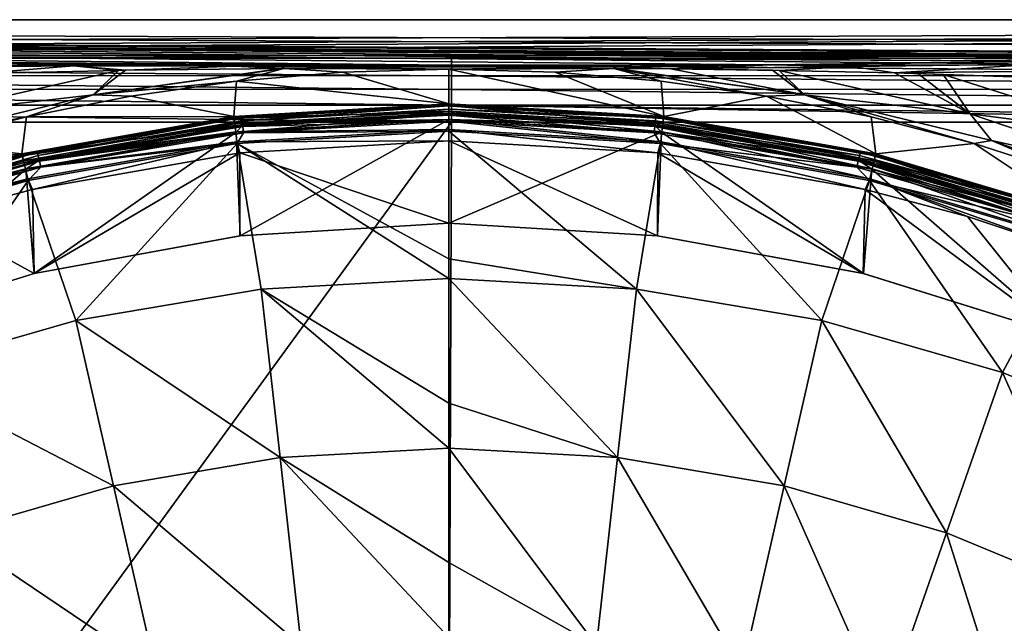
# Model space of a CAD drawing. Header units: metres. Extents: x -109 to 109, y -144 to 54.
# Tile 111 of 150: x -6 to 8, y -8 to 0. Entities that reach past the tile are written whole.
import ezdxf

# ---------------------------------------------------------------- set-up
doc = ezdxf.new("R2010")
doc.units = ezdxf.units.M
doc.layers.add('solid_20062313_XXX', color=7, linetype='CONTINUOUS')

msp = doc.modelspace()

# ---------------------------------------------------------------- linework, layer by layer
at = {"layer": 'solid_20062313_XXX'}
for points in [[(-56.578026, -0.230179, -17.905802), (-60.344353, 0.238698, -0.000099), (60.359093, 0.238698, -0.000095)], [(60.284351, 0.238593, 0.004121), (60.359093, 0.238698, -0.000095), (-60.344353, 0.238698, -0.000099)], [(60.017742, 0.233472, 0.199671), (-60.344353, 0.238698, -0.000099), (-60.225849, 0.238403, 0.011377)], [(60.214478, 0.238256, 0.016979), (60.284351, 0.238593, 0.004121), (-60.344353, 0.238698, -0.000099)], [(60.157547, 0.237772, 0.035467), (60.214478, 0.238256, 0.016979), (-60.344353, 0.238698, -0.000099)], [(60.113129, 0.237204, 0.05714), (60.157547, 0.237772, 0.035467), (-60.344353, 0.238698, -0.000099)], [(60.078033, 0.236581, 0.080945), (60.113129, 0.237204, 0.05714), (-60.344353, 0.238698, -0.000099)], [(60.050293, 0.235909, 0.10662), (60.078033, 0.236581, 0.080945), (-60.344353, 0.238698, -0.000099)], [(60.030334, 0.235226, 0.132702), (60.050293, 0.235909, 0.10662), (-60.344353, 0.238698, -0.000099)], [(60.017792, 0.234465, 0.161756), (60.030334, 0.235226, 0.132702), (-60.344353, 0.238698, -0.000099)], [(60.017742, 0.233472, 0.199671), (60.017792, 0.234465, 0.161756), (-60.344353, 0.238698, -0.000099)], [(9.854555, -0.30572, 20.790569), (-60.225849, 0.238403, 0.011377), (-60.136032, 0.237667, 0.039467)], [(56.580166, -0.232797, 18.005779), (60.017742, 0.233472, 0.199671), (-60.225849, 0.238403, 0.011377)], [(37.849991, -0.243215, 18.403625), (56.580166, -0.232797, 18.005779), (-60.225849, 0.238403, 0.011377)], [(18.732912, -0.253802, 18.807901), (37.849991, -0.243215, 18.403625), (-60.225849, 0.238403, 0.011377)], [(16.633621, -0.258042, 18.969835), (18.732912, -0.253802, 18.807901), (-60.225849, 0.238403, 0.011377)], [(14.231982, -0.269622, 19.412058), (16.633621, -0.258042, 18.969835), (-60.225849, 0.238403, 0.011377)], [(12.887012, -0.278821, 19.763344), (14.231982, -0.269622, 19.412058), (-60.225849, 0.238403, 0.011377)], [(11.430457, -0.290755, 20.21909), (12.887012, -0.278821, 19.763344), (-60.225849, 0.238403, 0.011377)], [(9.854555, -0.30572, 20.790569), (11.430457, -0.290755, 20.21909), (-60.225849, 0.238403, 0.011377)], [(8.152545, -0.323985, 21.488092), (9.854555, -0.30572, 20.790569), (-60.136032, 0.237667, 0.039467)], [(6.318065, -0.345794, 22.320932), (8.152545, -0.323985, 21.488092), (-60.136032, 0.237667, 0.039467)], [(4.348235, -0.371168, 23.289923), (6.318065, -0.345794, 22.320932), (-60.136032, 0.237667, 0.039467)], [(2.242268, -0.399835, 24.38468), (4.348235, -0.371168, 23.289923), (-60.136032, 0.237667, 0.039467)], [(-8.147165, -0.324044, 21.490343), (2.242268, -0.399835, 24.38468), (-60.136032, 0.237667, 0.039467)], [(-37.720459, -0.238995, -18.242456), (-56.578026, -0.230179, -17.905802), (60.359093, 0.238698, -0.000095)], [(-28.291424, -0.24208, -18.360283), (-37.720459, -0.238995, -18.242456), (60.359093, 0.238698, -0.000095)], [(-18.841818, -0.244288, -18.444593), (-28.291424, -0.24208, -18.360283), (60.359093, 0.238698, -0.000095)], [(0.037722, -0.246048, -18.511793), (-18.841818, -0.244288, -18.444593), (60.359093, 0.238698, -0.000095)], [(18.917259, -0.244274, -18.444054), (0.037722, -0.246048, -18.511793), (60.359093, 0.238698, -0.000095)], [(0.037725, -0.281695, -18.74008), (-18.843393, -0.279935, -18.672874), (-18.841818, -0.244288, -18.444593)], [(0.037725, -0.281695, -18.74008), (-18.841818, -0.244288, -18.444593), (0.037722, -0.246048, -18.511793)], [(18.91884, -0.279921, -18.672335), (0.037722, -0.246048, -18.511793), (18.917259, -0.244274, -18.444054)], [(18.91884, -0.279921, -18.672335), (0.037725, -0.281695, -18.74008), (0.037722, -0.246048, -18.511793)], [(0.037731, -0.517728, -19.132906), (-18.846239, -0.515968, -19.065691), (-18.844921, -0.372529, -18.884558)], [(0.037728, -0.374289, -18.951769), (-18.844921, -0.372529, -18.884558), (-18.843393, -0.279935, -18.672874)], [(0.037728, -0.374289, -18.951769), (0.037731, -0.517728, -19.132906), (-18.844921, -0.372529, -18.884558)], [(0.037725, -0.281695, -18.74008), (0.037728, -0.374289, -18.951769), (-18.843393, -0.279935, -18.672874)], [(-8.147165, -0.324044, 21.490343), (-6.311505, -0.345876, 22.324062), (2.242268, -0.399835, 24.38468)], [(-5.069979, -0.382309, 23.113281), (-5.832242, -0.351874, 22.553131), (-7.285826, -0.40571, 22.231354)], [(-5.069979, -0.382309, 23.113281), (-7.285826, -0.40571, 22.231354), (-6.329653, -0.488844, 22.827)], [(-5.069979, -0.382309, 23.113281), (-6.329653, -0.488844, 22.827), (-4.46343, -0.445243, 23.607481)], [(-6.311505, -0.345876, 22.324062), (-5.832242, -0.351874, 22.553131), (2.242268, -0.399835, 24.38468)], [(-5.832242, -0.351874, 22.553131), (-4.342948, -0.371238, 23.292612), (2.242268, -0.399835, 24.38468)], [(-5.069979, -0.382309, 23.113281), (-4.342948, -0.371238, 23.292612), (-5.832242, -0.351874, 22.553131)], [(-5.069979, -0.382309, 23.113281), (-2.891898, -0.390879, 24.042683), (-4.342948, -0.371238, 23.292612)], [(-5.069979, -0.382309, 23.113281), (-4.366618, -0.443544, 23.649036), (-2.891898, -0.390879, 24.042683)], [(-5.069979, -0.382309, 23.113281), (-4.46343, -0.445243, 23.607481), (-4.366618, -0.443544, 23.649036)], [(-2.26167, -0.422157, 24.575006), (-2.891898, -0.390879, 24.042683), (-4.366618, -0.443544, 23.649036)], [(-4.342948, -0.371238, 23.292612), (-2.891898, -0.390879, 24.042683), (2.242268, -0.399835, 24.38468)], [(-2.891898, -0.390879, 24.042683), (-2.239602, -0.399872, 24.386103), (2.242268, -0.399835, 24.38468)], [(-2.26167, -0.422157, 24.575006), (-2.239602, -0.399872, 24.386103), (-2.891898, -0.390879, 24.042683)], [(18.91884, -0.279921, -18.672335), (18.920374, -0.372515, -18.884018), (0.037725, -0.281695, -18.74008)], [(18.920374, -0.372515, -18.884018), (0.037728, -0.374289, -18.951769), (0.037725, -0.281695, -18.74008)], [(18.920374, -0.372515, -18.884018), (18.9217, -0.515954, -19.065151), (0.037728, -0.374289, -18.951769)], [(18.9217, -0.515954, -19.065151), (0.037731, -0.517728, -19.132906), (0.037728, -0.374289, -18.951769)], [(3.001131, -0.426288, 24.245321), (4.348235, -0.371168, 23.289923), (2.242268, -0.399835, 24.38468)], [(5.452816, -0.393103, 22.992281), (4.348235, -0.371168, 23.289923), (3.001131, -0.426288, 24.245321)], [(5.452816, -0.393103, 22.992281), (3.001131, -0.426288, 24.245321), (4.463306, -0.445233, 23.607515)], [(5.452816, -0.393103, 22.992281), (6.318065, -0.345794, 22.320932), (4.348235, -0.371168, 23.289923)], [(5.452816, -0.393103, 22.992281), (4.463306, -0.445233, 23.607515), (6.020446, -0.480231, 22.953293)], [(5.452816, -0.393103, 22.992281), (7.969165, -0.362336, 21.817343), (6.318065, -0.345794, 22.320932)], [(5.452816, -0.393103, 22.992281), (6.020446, -0.480231, 22.953293), (7.969165, -0.362336, 21.817343)], [(8.433297, -0.450939, 21.848019), (7.969165, -0.362336, 21.817343), (6.020446, -0.480231, 22.953293)], [(7.969165, -0.362336, 21.817343), (8.152545, -0.323985, 21.488092), (6.318065, -0.345794, 22.320932)], [(0.037733, -0.702558, -19.271555), (-18.847263, -0.700798, -19.204334), (-18.846239, -0.515968, -19.065691)], [(0.037731, -0.517728, -19.132906), (0.037733, -0.702558, -19.271555), (-18.846239, -0.515968, -19.065691)], [(-7.042504, -1.033183, 23.53582), (-4.46343, -0.445243, 23.607481), (-6.329653, -0.488844, 22.827)], [(-4.804409, -0.777954, 24.516994), (-4.46343, -0.445243, 23.607481), (-7.042504, -1.033183, 23.53582)], [(-4.804409, -0.777954, 24.516994), (-2.869994, -0.591581, 25.514797), (-2.230435, -0.422059, 24.589003)], [(-4.804409, -0.777954, 24.516994), (-2.230435, -0.422059, 24.589003), (-2.26167, -0.422157, 24.575006)], [(-4.804409, -0.777954, 24.516994), (-2.26167, -0.422157, 24.575006), (-4.366618, -0.443544, 23.649036)], [(-4.804409, -0.777954, 24.516994), (-4.366618, -0.443544, 23.649036), (-4.46343, -0.445243, 23.607481)], [(-2.230435, -0.422059, 24.589003), (-2.869994, -0.591581, 25.514797), (-1.437273, -0.47105, 25.554932)], [(-1.437273, -0.47105, 25.554932), (-2.869994, -0.591581, 25.514797), (0, -0.898111, 43.41309)], [(-2.230435, -0.422059, 24.589003), (-2.239602, -0.399872, 24.386103), (-2.26167, -0.422157, 24.575006)], [(-2.239602, -0.399872, 24.386103), (0, -0.431522, 25.594772), (2.242268, -0.399835, 24.38468)], [(-2.230435, -0.422059, 24.589003), (0, -0.431522, 25.594772), (-2.239602, -0.399872, 24.386103)], [(-2.230435, -0.422059, 24.589003), (-1.437273, -0.47105, 25.554932), (0, -0.431522, 25.594772)], [(-1.437273, -0.47105, 25.554932), (0, -0.898111, 43.41309), (0, -0.431522, 25.594772)], [(2.23051, -0.42206, 24.588972), (2.242268, -0.399835, 24.38468), (0, -0.431522, 25.594772)], [(2.23051, -0.42206, 24.588972), (0, -0.431522, 25.594772), (1.437268, -0.47105, 25.554932)], [(0, -0.898111, 43.41309), (2.903586, -1.067226, 43.41309), (0, -0.431522, 25.594772)], [(1.437268, -0.47105, 25.554932), (0, -0.431522, 25.594772), (2.903586, -1.067226, 43.41309)], [(18.9217, -0.515954, -19.065151), (18.922726, -0.700784, -19.203796), (0.037731, -0.517728, -19.132906)], [(18.922726, -0.700784, -19.203796), (0.037733, -0.702558, -19.271555), (0.037731, -0.517728, -19.132906)], [(2.23051, -0.42206, 24.588972), (1.437268, -0.47105, 25.554932), (2.86998, -0.591579, 25.514797)], [(2.86998, -0.591579, 25.514797), (1.437268, -0.47105, 25.554932), (2.903586, -1.067226, 43.41309)], [(2.263833, -0.422165, 24.574041), (2.242268, -0.399835, 24.38468), (2.23051, -0.42206, 24.588972)], [(2.23051, -0.42206, 24.588972), (2.86998, -0.591579, 25.514797), (4.293593, -0.792724, 25.474564)], [(2.23051, -0.42206, 24.588972), (4.293593, -0.792724, 25.474564), (4.804405, -0.777953, 24.516994)], [(2.263833, -0.422165, 24.574041), (2.23051, -0.42206, 24.588972), (4.804405, -0.777953, 24.516994)], [(3.001131, -0.426288, 24.245321), (2.242268, -0.399835, 24.38468), (2.263833, -0.422165, 24.574041)], [(3.001131, -0.426288, 24.245321), (2.263833, -0.422165, 24.574041), (4.804405, -0.777953, 24.516994)], [(3.001131, -0.426288, 24.245321), (4.370485, -0.443604, 23.647356), (4.463306, -0.445233, 23.607515)], [(3.001131, -0.426288, 24.245321), (4.804405, -0.777953, 24.516994), (4.370485, -0.443604, 23.647356)], [(4.804405, -0.777953, 24.516994), (4.463306, -0.445233, 23.607515), (4.370485, -0.443604, 23.647356)], [(6.020446, -0.480231, 22.953293), (4.463306, -0.445233, 23.607515), (7.042521, -1.033188, 23.53582)], [(4.804405, -0.777953, 24.516994), (7.042521, -1.033188, 23.53582), (4.463306, -0.445233, 23.607515)], [(8.433297, -0.450939, 21.848019), (6.020446, -0.480231, 22.953293), (8.163494, -0.550993, 22.108765)], [(6.020446, -0.480231, 22.953293), (6.680361, -0.499289, 22.685459), (8.163494, -0.550993, 22.108765)], [(6.020446, -0.480231, 22.953293), (6.334527, -0.488983, 22.825016), (6.680361, -0.499289, 22.685459)], [(6.020446, -0.480231, 22.953293), (7.042521, -1.033188, 23.53582), (6.334527, -0.488983, 22.825016)], [(7.042521, -1.033188, 23.53582), (6.680361, -0.499289, 22.685459), (6.334527, -0.488983, 22.825016)], [(6.680361, -0.499289, 22.685459), (9.261885, -1.322279, 22.615168), (8.163494, -0.550993, 22.108765)], [(7.042521, -1.033188, 23.53582), (9.261885, -1.322279, 22.615168), (6.680361, -0.499289, 22.685459)], [(-4.804409, -0.777954, 24.516994), (-4.29361, -0.792726, 25.474564), (-2.869994, -0.591581, 25.514797)], [(-2.869994, -0.591581, 25.514797), (-4.29361, -0.792726, 25.474564), (-2.903586, -1.067226, 43.41309)], [(-2.869994, -0.591581, 25.514797), (-2.903586, -1.067226, 43.41309), (0, -0.898111, 43.41309)], [(4.293593, -0.792724, 25.474564), (2.86998, -0.591579, 25.514797), (2.903586, -1.067226, 43.41309)], [(0.037734, -0.916598, -19.358576), (-18.847923, -0.914838, -19.291353), (-18.847263, -0.700798, -19.204334)], [(0.037733, -0.702558, -19.271555), (0.037734, -0.916598, -19.358576), (-18.847263, -0.700798, -19.204334)], [(-7.330514, -1.393452, 24.444845), (-5.703618, -1.073851, 25.434416), (-4.804409, -0.777954, 24.516994)], [(-7.330514, -1.393452, 24.444845), (-4.804409, -0.777954, 24.516994), (-7.042504, -1.033183, 23.53582)], [(-4.804409, -0.777954, 24.516994), (-5.703618, -1.073851, 25.434416), (-4.29361, -0.792726, 25.474564)], [(-4.29361, -0.792726, 25.474564), (-5.703618, -1.073851, 25.434416), (-2.903586, -1.067226, 43.41309)], [(18.922726, -0.700784, -19.203796), (18.923389, -0.914824, -19.290815), (0.037733, -0.702558, -19.271555)], [(18.923389, -0.914824, -19.290815), (0.037734, -0.916598, -19.358576), (0.037733, -0.702558, -19.271555)], [(4.293593, -0.792724, 25.474564), (2.903586, -1.067226, 43.41309), (5.767906, -1.572282, 43.41309)], [(4.804405, -0.777953, 24.516994), (4.293593, -0.792724, 25.474564), (5.703606, -1.073849, 25.434416)], [(5.703606, -1.073849, 25.434416), (4.293593, -0.792724, 25.474564), (5.767906, -1.572282, 43.41309)], [(4.804405, -0.777953, 24.516994), (5.703606, -1.073849, 25.434416), (7.095562, -1.434069, 25.394398)], [(4.804405, -0.777953, 24.516994), (7.095562, -1.434069, 25.394398), (7.330507, -1.39345, 24.444845)], [(4.804405, -0.777953, 24.516994), (7.330507, -1.39345, 24.444845), (7.042521, -1.033188, 23.53582)], [(-18.847923, -0.914838, -19.291353), (0.037734, -1.145739, -19.388235), (-14.150348, -1.144748, -19.350346)], [(0.037734, -0.916598, -19.358576), (0.037734, -1.145739, -19.388235), (-18.847923, -0.914838, -19.291353)], [(0, -0.925599, 43.563995), (0, -0.898111, 43.41309), (-2.903586, -1.067226, 43.41309)], [(-2.900396, -1.094528, 43.563995), (0, -0.925599, 43.563995), (-2.903586, -1.067226, 43.41309)], [(-2.902105, -1.079788, 44.601746), (0, -1.019885, 57.106159), (0, -0.910761, 44.601746)], [(-2.797267, -1.082571, 44.524673), (-2.902105, -1.079788, 44.601746), (0, -0.910761, 44.601746)], [(-2.900396, -1.094528, 43.563995), (0, -0.997912, 43.699963), (0, -0.925599, 43.563995)], [(-2.797267, -1.082571, 44.524673), (0, -0.910761, 44.601746), (0, -0.92548, 44.524673)], [(-2.79242, -1.12559, 44.459141), (-2.797267, -1.082571, 44.524673), (0, -0.92548, 44.524673)], [(-2.79242, -1.12559, 44.459141), (0, -0.92548, 44.524673), (0, -0.968772, 44.459141)], [(2.900396, -1.094528, 43.563995), (2.903586, -1.067226, 43.41309), (0, -0.898111, 43.41309)], [(2.900396, -1.094528, 43.563995), (0, -0.898111, 43.41309), (0, -0.925599, 43.563995)], [(2.889449, -1.188176, 57.106159), (0, -0.910761, 44.601746), (0, -1.019885, 57.106159)], [(2.902105, -1.079788, 44.601746), (0, -0.910761, 44.601746), (2.889449, -1.188176, 57.106159)], [(0, -0.92548, 44.524673), (0, -0.910761, 44.601746), (2.902105, -1.079788, 44.601746)], [(2.797267, -1.082571, 44.524673), (0, -0.92548, 44.524673), (2.902105, -1.079788, 44.601746)], [(0, -0.968772, 44.459141), (0, -0.92548, 44.524673), (2.797267, -1.082571, 44.524673)], [(0, -0.925599, 43.563995), (0, -0.997912, 43.699963), (2.892001, -1.166352, 43.699963)], [(2.900396, -1.094528, 43.563995), (0, -0.925599, 43.563995), (2.892001, -1.166352, 43.699963)], [(18.923389, -0.914824, -19.290815), (18.923649, -1.143966, -19.320473), (0.037734, -0.916598, -19.358576)], [(0.037734, -0.916598, -19.358576), (18.923649, -1.143966, -19.320473), (14.150349, -1.144748, -19.350346)], [(0.037734, -0.916598, -19.358576), (14.150349, -1.144748, -19.350346), (0.037734, -1.145739, -19.388235)], [(-2.902105, -1.079788, 44.601746), (-2.889449, -1.188176, 57.106159), (0, -1.019885, 57.106159)], [(-2.900396, -1.094528, 43.563995), (-2.892001, -1.166352, 43.699963), (0, -0.997912, 43.699963)], [(-2.892001, -1.166352, 43.699963), (0, -1.108173, 43.807476), (0, -0.997912, 43.699963)], [(0, -1.049624, 57.39056), (0, -1.019885, 57.106159), (-2.889449, -1.188176, 57.106159)], [(0, -1.049624, 57.39056), (-2.889449, -1.188176, 57.106159), (-2.783367, -1.205934, 57.39056)], [(0, -1.033959, 44.415329), (0, -1.110753, 44.400002), (-2.874882, -1.277982, 44.400002)], [(-2.785121, -1.190368, 44.415329), (0, -1.033959, 44.415329), (-2.874882, -1.277982, 44.400002)], [(-2.785121, -1.190368, 44.415329), (-2.79242, -1.12559, 44.459141), (0, -0.968772, 44.459141)], [(-2.785121, -1.190368, 44.415329), (0, -0.968772, 44.459141), (0, -1.033959, 44.415329)], [(0, -1.049624, 57.39056), (-2.783367, -1.205934, 57.39056), (0, -1.133009, 57.664677)], [(2.79242, -1.12559, 44.459141), (0, -0.968772, 44.459141), (2.797267, -1.082571, 44.524673)], [(0, -1.033959, 44.415329), (0, -0.968772, 44.459141), (2.79242, -1.12559, 44.459141)], [(0, -0.997912, 43.699963), (0, -1.108173, 43.807476), (2.8792, -1.275868, 43.807476)], [(2.892001, -1.166352, 43.699963), (0, -0.997912, 43.699963), (2.8792, -1.275868, 43.807476)], [(2.783367, -1.205934, 57.39056), (2.889449, -1.188176, 57.106159), (0, -1.019885, 57.106159)], [(2.783367, -1.205934, 57.39056), (0, -1.019885, 57.106159), (0, -1.049624, 57.39056)], [(2.785121, -1.190368, 44.415329), (0, -1.110753, 44.400002), (0, -1.033959, 44.415329)], [(2.785121, -1.190368, 44.415329), (0, -1.033959, 44.415329), (2.79242, -1.12559, 44.459141)], [(2.774031, -1.288795, 57.664677), (0, -1.049624, 57.39056), (0, -1.133009, 57.664677)], [(2.783367, -1.205934, 57.39056), (0, -1.049624, 57.39056), (2.774031, -1.288795, 57.664677)], [(7.042521, -1.033188, 23.53582), (9.552341, -1.88288, 23.463049), (9.261885, -1.322279, 22.615168)], [(7.330507, -1.39345, 24.444845), (9.552341, -1.88288, 23.463049), (7.042521, -1.033188, 23.53582)], [(-14.150348, -1.144748, -19.350346), (0.037734, -1.145739, -19.388235), (-14.15034, -20.625799, -19.350346)], [(0.037734, -1.145739, -19.388235), (-0.037755, -20.625799, -19.388235), (-14.15034, -20.625799, -19.350346)], [(-7.330514, -1.393452, 24.444845), (-7.095571, -1.434071, 25.394398), (-5.703618, -1.073851, 25.434416)], [(-5.703618, -1.073851, 25.434416), (-7.095571, -1.434071, 25.394398), (-5.767906, -1.572282, 43.41309)], [(-5.703618, -1.073851, 25.434416), (-5.767906, -1.572282, 43.41309), (-2.903586, -1.067226, 43.41309)], [(-2.900396, -1.094528, 43.563995), (-2.903586, -1.067226, 43.41309), (-5.767906, -1.572282, 43.41309)], [(-2.900396, -1.094528, 43.563995), (-5.767906, -1.572282, 43.41309), (-5.761569, -1.59903, 43.563995)], [(-2.902105, -1.079788, 44.601746), (-5.764968, -1.584586, 44.601746), (-2.889449, -1.188176, 57.106159)], [(-5.559356, -1.551869, 44.524673), (-5.764968, -1.584586, 44.601746), (-2.902105, -1.079788, 44.601746)], [(-5.764968, -1.584586, 44.601746), (-5.739824, -1.690774, 57.106159), (-2.889449, -1.188176, 57.106159)], [(-2.900396, -1.094528, 43.563995), (-5.761569, -1.59903, 43.563995), (-2.892001, -1.166352, 43.699963)], [(-5.761569, -1.59903, 43.563995), (-5.744892, -1.669394, 43.699963), (-2.892001, -1.166352, 43.699963)], [(-2.892001, -1.166352, 43.699963), (-5.744892, -1.669394, 43.699963), (-2.8792, -1.275868, 43.807476)], [(-5.531732, -1.6729, 57.39056), (-2.889449, -1.188176, 57.106159), (-5.739824, -1.690774, 57.106159)], [(-2.797267, -1.082571, 44.524673), (-5.559356, -1.551869, 44.524673), (-2.902105, -1.079788, 44.601746)], [(-5.549723, -1.594075, 44.459141), (-5.559356, -1.551869, 44.524673), (-2.797267, -1.082571, 44.524673)], [(-2.79242, -1.12559, 44.459141), (-5.549723, -1.594075, 44.459141), (-2.797267, -1.082571, 44.524673)], [(-5.535217, -1.657628, 44.415329), (-5.549723, -1.594075, 44.459141), (-2.79242, -1.12559, 44.459141)], [(-2.785121, -1.190368, 44.415329), (-5.535217, -1.657628, 44.415329), (-2.79242, -1.12559, 44.459141)], [(-2.785121, -1.190368, 44.415329), (-2.874882, -1.277982, 44.400002), (-5.535217, -1.657628, 44.415329)], [(-2.783367, -1.205934, 57.39056), (-2.889449, -1.188176, 57.106159), (-5.531732, -1.6729, 57.39056)], [(-2.892001, -1.166352, 43.699963), (-2.8792, -1.275868, 43.807476), (0, -1.108173, 43.807476)], [(-2.8792, -1.275868, 43.807476), (0, -1.245923, 43.876331), (0, -1.108173, 43.807476)], [(-2.874882, -1.277982, 44.400002), (0, -1.110753, 44.400002), (-2.820677, -2.679636, 44.400002)], [(0, -1.110753, 44.400002), (0, -2.509001, 44.400002), (-2.820677, -2.679636, 44.400002)], [(-2.783367, -1.205934, 57.39056), (-2.774031, -1.288795, 57.664677), (0, -1.133009, 57.664677)], [(0, -1.133009, 57.664677), (-2.774031, -1.288795, 57.664677), (0, -1.266837, 57.917698)], [(14.150349, -1.144748, -19.350346), (14.15034, -20.625799, -19.350346), (-0.037755, -20.625799, -19.388235)], [(0.037734, -1.145739, -19.388235), (14.150349, -1.144748, -19.350346), (-0.037755, -20.625799, -19.388235)], [(0, -1.108173, 43.807476), (0, -1.245923, 43.876331), (2.863209, -1.412686, 43.876331)], [(2.8792, -1.275868, 43.807476), (0, -1.108173, 43.807476), (2.863209, -1.412686, 43.876331)], [(2.874885, -1.277982, 44.400002), (0, -2.509001, 44.400002), (0, -1.110753, 44.400002)], [(2.785121, -1.190368, 44.415329), (2.874885, -1.277982, 44.400002), (0, -1.110753, 44.400002)], [(0, -1.133009, 57.664677), (0, -1.266837, 57.917698), (2.860779, -1.433458, 57.917698)], [(2.774031, -1.288795, 57.664677), (0, -1.133009, 57.664677), (2.860779, -1.433458, 57.917698)], [(5.531732, -1.6729, 57.39056), (2.889449, -1.188176, 57.106159), (2.783367, -1.205934, 57.39056)], [(2.785121, -1.190368, 44.415329), (2.79242, -1.12559, 44.459141), (5.549723, -1.594075, 44.459141)], [(5.535217, -1.657628, 44.415329), (2.874885, -1.277982, 44.400002), (2.785121, -1.190368, 44.415329)], [(5.535217, -1.657628, 44.415329), (2.785121, -1.190368, 44.415329), (5.549723, -1.594075, 44.459141)], [(2.79242, -1.12559, 44.459141), (2.797267, -1.082571, 44.524673), (5.559356, -1.551869, 44.524673)], [(5.549723, -1.594075, 44.459141), (2.79242, -1.12559, 44.459141), (5.559356, -1.551869, 44.524673)], [(5.559356, -1.551869, 44.524673), (2.797267, -1.082571, 44.524673), (2.902105, -1.079788, 44.601746)], [(2.892001, -1.166352, 43.699963), (2.8792, -1.275868, 43.807476), (5.719464, -1.776683, 43.807476)], [(2.902105, -1.079788, 44.601746), (2.889449, -1.188176, 57.106159), (5.739824, -1.690774, 57.106159)], [(5.531732, -1.6729, 57.39056), (5.739824, -1.690774, 57.106159), (2.889449, -1.188176, 57.106159)], [(2.900396, -1.094528, 43.563995), (2.892001, -1.166352, 43.699963), (5.744892, -1.669394, 43.699963)], [(5.744892, -1.669394, 43.699963), (2.892001, -1.166352, 43.699963), (5.719464, -1.776683, 43.807476)], [(5.761569, -1.59903, 43.563995), (2.903586, -1.067226, 43.41309), (2.900396, -1.094528, 43.563995)], [(5.761569, -1.59903, 43.563995), (2.900396, -1.094528, 43.563995), (5.744892, -1.669394, 43.699963)], [(5.764968, -1.584586, 44.601746), (2.902105, -1.079788, 44.601746), (5.739824, -1.690774, 57.106159)], [(5.559356, -1.551869, 44.524673), (2.902105, -1.079788, 44.601746), (5.764968, -1.584586, 44.601746)], [(5.761569, -1.59903, 43.563995), (5.767906, -1.572282, 43.41309), (2.903586, -1.067226, 43.41309)], [(7.095562, -1.434069, 25.394398), (5.703606, -1.073849, 25.434416), (5.767906, -1.572282, 43.41309)], [(-5.744892, -1.669394, 43.699963), (-5.719464, -1.776683, 43.807476), (-2.8792, -1.275868, 43.807476)], [(-2.8792, -1.275868, 43.807476), (-5.719464, -1.776683, 43.807476), (-2.863209, -1.412686, 43.876331)], [(-5.715125, -1.778314, 44.400002), (-2.874882, -1.277982, 44.400002), (-5.599958, -3.188969, 44.400002)], [(-5.535217, -1.657628, 44.415329), (-2.874882, -1.277982, 44.400002), (-5.715125, -1.778314, 44.400002)], [(-2.874882, -1.277982, 44.400002), (-2.820677, -2.679636, 44.400002), (-5.599958, -3.188969, 44.400002)], [(-2.783367, -1.205934, 57.39056), (-5.531732, -1.6729, 57.39056), (-2.774031, -1.288795, 57.664677)], [(-5.531732, -1.6729, 57.39056), (-5.513176, -1.754195, 57.664677), (-2.774031, -1.288795, 57.664677)], [(-2.774031, -1.288795, 57.664677), (-5.513176, -1.754195, 57.664677), (-2.860779, -1.433458, 57.917698)], [(-2.8792, -1.275868, 43.807476), (-2.863209, -1.412686, 43.876331), (0, -1.245923, 43.876331)], [(-2.863209, -1.412686, 43.876331), (0, -1.39794, 43.900002), (0, -1.245923, 43.876331)], [(0, -2.990621, 60.27412), (0, -1.266837, 57.917698), (-2.860779, -1.433458, 57.917698)], [(-2.774031, -1.288795, 57.664677), (-2.860779, -1.433458, 57.917698), (0, -1.266837, 57.917698)], [(0, -1.245923, 43.876331), (0, -1.39794, 43.900002), (2.822225, -1.560963, 43.900002)], [(2.863209, -1.412686, 43.876331), (0, -1.245923, 43.876331), (2.822225, -1.560963, 43.900002)], [(2.536289, -3.398811, 60.597317), (0, -1.266837, 57.917698), (0, -2.990621, 60.27412)], [(2.536289, -3.398811, 60.597317), (2.860779, -1.433458, 57.917698), (0, -1.266837, 57.917698)], [(2.874885, -1.277982, 44.400002), (2.820677, -2.679636, 44.400002), (0, -2.509001, 44.400002)], [(2.783367, -1.205934, 57.39056), (2.774031, -1.288795, 57.664677), (5.513176, -1.754195, 57.664677)], [(5.513176, -1.754195, 57.664677), (2.774031, -1.288795, 57.664677), (2.860779, -1.433458, 57.917698)], [(5.531732, -1.6729, 57.39056), (2.783367, -1.205934, 57.39056), (5.513176, -1.754195, 57.664677)], [(2.874885, -1.277982, 44.400002), (5.599958, -3.188969, 44.400002), (2.820677, -2.679636, 44.400002)], [(2.8792, -1.275868, 43.807476), (2.863209, -1.412686, 43.876331), (5.687697, -1.91072, 43.876331)], [(2.874885, -1.277982, 44.400002), (5.715131, -1.778315, 44.400002), (5.599958, -3.188969, 44.400002)], [(5.535217, -1.657628, 44.415329), (5.715131, -1.778315, 44.400002), (2.874885, -1.277982, 44.400002)], [(5.719464, -1.776683, 43.807476), (2.8792, -1.275868, 43.807476), (5.687697, -1.91072, 43.876331)], [(-7.095571, -1.434071, 25.394398), (-8.465067, -1.872249, 25.35433), (-5.767906, -1.572282, 43.41309)], [(-5.719464, -1.776683, 43.807476), (-5.687697, -1.91072, 43.876331), (-2.863209, -1.412686, 43.876331)], [(-2.863209, -1.412686, 43.876331), (-5.687697, -1.91072, 43.876331), (-5.62629, -2.052442, 43.900002)], [(-5.040683, -3.824325, 60.597317), (-2.860779, -1.433458, 57.917698), (-5.682872, -1.931069, 57.917698)], [(-5.513176, -1.754195, 57.664677), (-5.682872, -1.931069, 57.917698), (-2.860779, -1.433458, 57.917698)], [(-2.863209, -1.412686, 43.876331), (-5.62629, -2.052442, 43.900002), (-2.822225, -1.560963, 43.900002)], [(-5.040683, -3.824325, 60.597317), (-2.536289, -3.398811, 60.597317), (-2.860779, -1.433458, 57.917698)], [(-2.863209, -1.412686, 43.876331), (-2.822225, -1.560963, 43.900002), (0, -1.39794, 43.900002)], [(0, -3.256376, 60.597317), (0, -2.990621, 60.27412), (-2.860779, -1.433458, 57.917698)], [(-2.536289, -3.398811, 60.597317), (0, -3.256376, 60.597317), (-2.860779, -1.433458, 57.917698)], [(0, -2.509001, 43.900002), (0, -1.39794, 43.900002), (-2.822225, -1.560963, 43.900002)], [(2.821102, -2.679712, 43.900002), (2.822225, -1.560963, 43.900002), (0, -1.39794, 43.900002)], [(0, -2.509001, 43.900002), (2.821102, -2.679712, 43.900002), (0, -1.39794, 43.900002)], [(2.536289, -3.398811, 60.597317), (5.040683, -3.824325, 60.597317), (2.860779, -1.433458, 57.917698)], [(2.863209, -1.412686, 43.876331), (2.822225, -1.560963, 43.900002), (5.62629, -2.052442, 43.900002)], [(5.040683, -3.824325, 60.597317), (5.682872, -1.931069, 57.917698), (2.860779, -1.433458, 57.917698)], [(5.513176, -1.754195, 57.664677), (2.860779, -1.433458, 57.917698), (5.682872, -1.931069, 57.917698)], [(5.687697, -1.91072, 43.876331), (2.863209, -1.412686, 43.876331), (5.62629, -2.052442, 43.900002)], [(7.095562, -1.434069, 25.394398), (5.767906, -1.572282, 43.41309), (8.554226, -2.406451, 43.41309)], [(7.330507, -1.39345, 24.444845), (7.095562, -1.434069, 25.394398), (8.465064, -1.872248, 25.35433)], [(8.465064, -1.872248, 25.35433), (7.095562, -1.434069, 25.394398), (8.554226, -2.406451, 43.41309)], [(7.330507, -1.39345, 24.444845), (8.465064, -1.872248, 25.35433), (9.781467, -2.262265, 24.372707)], [(7.330507, -1.39345, 24.444845), (9.781467, -2.262265, 24.372707), (9.552341, -1.88288, 23.463049)], [(-8.465067, -1.872249, 25.35433), (-8.554226, -2.406451, 43.41309), (-5.767906, -1.572282, 43.41309)], [(-5.761569, -1.59903, 43.563995), (-5.767906, -1.572282, 43.41309), (-8.554226, -2.406451, 43.41309)], [(-5.764968, -1.584586, 44.601746), (-8.549879, -2.418331, 44.601746), (-5.739824, -1.690774, 57.106159)], [(-8.251534, -2.327472, 44.524673), (-8.549879, -2.418331, 44.601746), (-5.764968, -1.584586, 44.601746)], [(-5.559356, -1.551869, 44.524673), (-8.251534, -2.327472, 44.524673), (-5.764968, -1.584586, 44.601746)], [(-8.237235, -2.368334, 44.459141), (-8.251534, -2.327472, 44.524673), (-5.559356, -1.551869, 44.524673)], [(-5.549723, -1.594075, 44.459141), (-8.237235, -2.368334, 44.459141), (-5.559356, -1.551869, 44.524673)], [(-8.215705, -2.429864, 44.415329), (-8.237235, -2.368334, 44.459141), (-5.549723, -1.594075, 44.459141)], [(-5.535217, -1.657628, 44.415329), (-8.215705, -2.429864, 44.415329), (-5.549723, -1.594075, 44.459141)], [(-5.599416, -3.188843, 43.900002), (-2.822225, -1.560963, 43.900002), (-5.62629, -2.052442, 43.900002)], [(-5.599416, -3.188843, 43.900002), (-2.821102, -2.679712, 43.900002), (-2.822225, -1.560963, 43.900002)], [(-2.821102, -2.679712, 43.900002), (0, -2.509001, 43.900002), (-2.822225, -1.560963, 43.900002)], [(2.821102, -2.679712, 43.900002), (5.599416, -3.188843, 43.900002), (2.822225, -1.560963, 43.900002)], [(5.599416, -3.188843, 43.900002), (5.62629, -2.052442, 43.900002), (2.822225, -1.560963, 43.900002)], [(5.535217, -1.657628, 44.415329), (5.549723, -1.594075, 44.459141), (8.237235, -2.368334, 44.459141)], [(5.549723, -1.594075, 44.459141), (5.559356, -1.551869, 44.524673), (8.251534, -2.327472, 44.524673)], [(8.237235, -2.368334, 44.459141), (5.549723, -1.594075, 44.459141), (8.251534, -2.327472, 44.524673)], [(8.251534, -2.327472, 44.524673), (5.559356, -1.551869, 44.524673), (5.764968, -1.584586, 44.601746)], [(5.764968, -1.584586, 44.601746), (5.739824, -1.690774, 57.106159), (8.512573, -2.52088, 57.106159)], [(8.544827, -2.432283, 43.563995), (5.767906, -1.572282, 43.41309), (5.761569, -1.59903, 43.563995)], [(8.549879, -2.418331, 44.601746), (5.764968, -1.584586, 44.601746), (8.512573, -2.52088, 57.106159)], [(8.251534, -2.327472, 44.524673), (5.764968, -1.584586, 44.601746), (8.549879, -2.418331, 44.601746)], [(8.544827, -2.432283, 43.563995), (8.554226, -2.406451, 43.41309), (5.767906, -1.572282, 43.41309)], [(-5.761569, -1.59903, 43.563995), (-8.554226, -2.406451, 43.41309), (-8.544827, -2.432283, 43.563995)], [(-8.549879, -2.418331, 44.601746), (-8.512573, -2.52088, 57.106159), (-5.739824, -1.690774, 57.106159)], [(-5.761569, -1.59903, 43.563995), (-8.544827, -2.432283, 43.563995), (-5.744892, -1.669394, 43.699963)], [(-8.544827, -2.432283, 43.563995), (-8.520094, -2.500235, 43.699963), (-5.744892, -1.669394, 43.699963)], [(-5.744892, -1.669394, 43.699963), (-8.520094, -2.500235, 43.699963), (-5.719464, -1.776683, 43.807476)], [(-8.210531, -2.444649, 57.39056), (-5.739824, -1.690774, 57.106159), (-8.512573, -2.52088, 57.106159)], [(-5.535217, -1.657628, 44.415329), (-5.715125, -1.778314, 44.400002), (-8.215705, -2.429864, 44.415329)], [(-5.531732, -1.6729, 57.39056), (-5.739824, -1.690774, 57.106159), (-8.210531, -2.444649, 57.39056)], [(-5.531732, -1.6729, 57.39056), (-8.210531, -2.444649, 57.39056), (-5.513176, -1.754195, 57.664677)], [(5.531732, -1.6729, 57.39056), (5.513176, -1.754195, 57.664677), (8.182991, -2.523355, 57.664677)], [(8.210531, -2.444649, 57.39056), (5.739824, -1.690774, 57.106159), (5.531732, -1.6729, 57.39056)], [(8.210531, -2.444649, 57.39056), (5.531732, -1.6729, 57.39056), (8.182991, -2.523355, 57.664677)], [(8.215705, -2.429864, 44.415329), (5.715131, -1.778315, 44.400002), (5.535217, -1.657628, 44.415329)], [(8.215705, -2.429864, 44.415329), (5.535217, -1.657628, 44.415329), (8.237235, -2.368334, 44.459141)], [(5.744892, -1.669394, 43.699963), (5.719464, -1.776683, 43.807476), (8.482382, -2.603846, 43.807476)], [(8.210531, -2.444649, 57.39056), (8.512573, -2.52088, 57.106159), (5.739824, -1.690774, 57.106159)], [(5.761569, -1.59903, 43.563995), (5.744892, -1.669394, 43.699963), (8.520094, -2.500235, 43.699963)], [(8.520094, -2.500235, 43.699963), (5.744892, -1.669394, 43.699963), (8.482382, -2.603846, 43.807476)], [(8.544827, -2.432283, 43.563995), (5.761569, -1.59903, 43.563995), (8.520094, -2.500235, 43.699963)], [(-8.520094, -2.500235, 43.699963), (-8.482382, -2.603846, 43.807476), (-5.719464, -1.776683, 43.807476)], [(-5.719464, -1.776683, 43.807476), (-8.482382, -2.603846, 43.807476), (-5.687697, -1.91072, 43.876331)], [(-8.478268, -2.605094, 44.400002), (-5.715125, -1.778314, 44.400002), (-8.297633, -4.029581, 44.400002)], [(-8.215705, -2.429864, 44.415329), (-5.715125, -1.778314, 44.400002), (-8.478268, -2.605094, 44.400002)], [(-5.715125, -1.778314, 44.400002), (-5.599958, -3.188969, 44.400002), (-8.297633, -4.029581, 44.400002)], [(-8.210531, -2.444649, 57.39056), (-8.182991, -2.523355, 57.664677), (-5.513176, -1.754195, 57.664677)], [(-5.513176, -1.754195, 57.664677), (-8.182991, -2.523355, 57.664677), (-5.682872, -1.931069, 57.917698)], [(8.182991, -2.523355, 57.664677), (5.513176, -1.754195, 57.664677), (5.682872, -1.931069, 57.917698)], [(5.715131, -1.778315, 44.400002), (8.297633, -4.029581, 44.400002), (5.599958, -3.188969, 44.400002)], [(5.719464, -1.776683, 43.807476), (5.687697, -1.91072, 43.876331), (8.435269, -2.733289, 43.876331)], [(5.715131, -1.778315, 44.400002), (8.478273, -2.605096, 44.400002), (8.297633, -4.029581, 44.400002)], [(8.215705, -2.429864, 44.415329), (8.478273, -2.605096, 44.400002), (5.715131, -1.778315, 44.400002)], [(8.482382, -2.603846, 43.807476), (5.719464, -1.776683, 43.807476), (8.435269, -2.733289, 43.876331)], [(-8.482382, -2.603846, 43.807476), (-8.435269, -2.733289, 43.876331), (-5.687697, -1.91072, 43.876331)], [(-5.687697, -1.91072, 43.876331), (-8.435269, -2.733289, 43.876331), (-7.005945, -2.42053, 43.900002)], [(-7.481688, -4.527566, 60.597317), (-5.682872, -1.931069, 57.917698), (-8.42811, -2.752939, 57.917698)], [(-8.182991, -2.523355, 57.664677), (-8.42811, -2.752939, 57.917698), (-5.682872, -1.931069, 57.917698)], [(-7.481688, -4.527566, 60.597317), (-5.040683, -3.824325, 60.597317), (-5.682872, -1.931069, 57.917698)], [(-5.687697, -1.91072, 43.876331), (-7.005945, -2.42053, 43.900002), (-5.62629, -2.052442, 43.900002)], [(5.040683, -3.824325, 60.597317), (7.481688, -4.527566, 60.597317), (5.682872, -1.931069, 57.917698)], [(5.687697, -1.91072, 43.876331), (5.62629, -2.052442, 43.900002), (7.005945, -2.42053, 43.900002)], [(7.481688, -4.527566, 60.597317), (8.42811, -2.752939, 57.917698), (5.682872, -1.931069, 57.917698)], [(8.182991, -2.523355, 57.664677), (5.682872, -1.931069, 57.917698), (8.42811, -2.752939, 57.917698)], [(5.687697, -1.91072, 43.876331), (7.005945, -2.42053, 43.900002), (8.362453, -2.868569, 43.900002)], [(8.435269, -2.733289, 43.876331), (5.687697, -1.91072, 43.876331), (8.362453, -2.868569, 43.900002)], [(-5.599416, -3.188843, 43.900002), (-5.62629, -2.052442, 43.900002), (-7.005945, -2.42053, 43.900002)], [(5.599416, -3.188843, 43.900002), (8.298294, -4.02982, 43.900002), (5.62629, -2.052442, 43.900002)], [(8.298294, -4.02982, 43.900002), (7.005945, -2.42053, 43.900002), (5.62629, -2.052442, 43.900002)], [(-8.298294, -4.02982, 43.900002), (-5.599416, -3.188843, 43.900002), (-7.005945, -2.42053, 43.900002)], [(0, -2.509001, 44.400002), (0, -2.509001, 43.900002), (-2.821102, -2.679712, 43.900002)], [(-2.820677, -2.679636, 44.400002), (0, -2.509001, 44.400002), (-2.821102, -2.679712, 43.900002)], [(2.820677, -2.679636, 44.400002), (2.821102, -2.679712, 43.900002), (0, -2.509001, 43.900002)], [(0, -2.509001, 44.400002), (2.820677, -2.679636, 44.400002), (0, -2.509001, 43.900002)], [(8.298294, -4.02982, 43.900002), (8.362453, -2.868569, 43.900002), (7.005945, -2.42053, 43.900002)], [(-5.599958, -3.188969, 44.400002), (-2.820677, -2.679636, 44.400002), (-5.599416, -3.188843, 43.900002)], [(-2.820677, -2.679636, 44.400002), (-2.821102, -2.679712, 43.900002), (-5.599416, -3.188843, 43.900002)], [(2.820677, -2.679636, 44.400002), (5.599958, -3.188969, 44.400002), (2.821102, -2.679712, 43.900002)], [(5.599958, -3.188969, 44.400002), (5.599416, -3.188843, 43.900002), (2.821102, -2.679712, 43.900002)], [(7.481688, -4.527566, 60.597317), (9.828606, -5.499691, 60.597317), (8.42811, -2.752939, 57.917698)], [(2.536289, -3.398811, 60.597317), (0, -2.990621, 60.27412), (0, -3.256376, 60.597317)], [(-5.599958, -3.188969, 44.400002), (-5.599416, -3.188843, 43.900002), (-8.298294, -4.02982, 43.900002)], [(-8.297633, -4.029581, 44.400002), (-5.599958, -3.188969, 44.400002), (-8.298294, -4.02982, 43.900002)], [(8.297633, -4.029581, 44.400002), (8.298294, -4.02982, 43.900002), (5.599416, -3.188843, 43.900002)], [(5.599958, -3.188969, 44.400002), (8.297633, -4.029581, 44.400002), (5.599416, -3.188843, 43.900002)], [(0, -4.938892, 62.448605), (0, -3.256376, 60.597317), (-2.536289, -3.398811, 60.597317)], [(2.279711, -5.676006, 63.046638), (0, -3.256376, 60.597317), (0, -4.938892, 62.448605)], [(2.279711, -5.676006, 63.046638), (2.536289, -3.398811, 60.597317), (0, -3.256376, 60.597317)], [(-2.279711, -5.676006, 63.046638), (-2.536289, -3.398811, 60.597317), (-5.040683, -3.824325, 60.597317)], [(0, -5.547981, 63.046638), (0, -4.938892, 62.448605), (-2.536289, -3.398811, 60.597317)], [(-2.279711, -5.676006, 63.046638), (0, -5.547981, 63.046638), (-2.536289, -3.398811, 60.597317)], [(2.279711, -5.676006, 63.046638), (4.530753, -6.058474, 63.046638), (2.536289, -3.398811, 60.597317)], [(4.530753, -6.058474, 63.046638), (5.040683, -3.824325, 60.597317), (2.536289, -3.398811, 60.597317)], [(-4.530753, -6.058474, 63.046638), (-5.040683, -3.824325, 60.597317), (-7.481688, -4.527566, 60.597317)], [(-4.530753, -6.058474, 63.046638), (-2.279711, -5.676006, 63.046638), (-5.040683, -3.824325, 60.597317)], [(4.530753, -6.058474, 63.046638), (6.724818, -6.690573, 63.046638), (5.040683, -3.824325, 60.597317)], [(6.724818, -6.690573, 63.046638), (7.481688, -4.527566, 60.597317), (5.040683, -3.824325, 60.597317)], [(-6.724818, -6.690573, 63.046638), (-4.530753, -6.058474, 63.046638), (-7.481688, -4.527566, 60.597317)], [(6.724818, -6.690573, 63.046638), (8.834315, -7.564355, 63.046638), (7.481688, -4.527566, 60.597317)], [(8.834315, -7.564355, 63.046638), (9.828606, -5.499691, 60.597317), (7.481688, -4.527566, 60.597317)], [(2.279711, -5.676006, 63.046638), (0, -4.938892, 62.448605), (0, -5.547981, 63.046638)], [(0, -7.092566, 64.419853), (0, -5.547981, 63.046638), (-2.279711, -5.676006, 63.046638)], [(1.99366, -8.214775, 65.219986), (0, -5.547981, 63.046638), (0, -7.092566, 64.419853)], [(1.99366, -8.214775, 65.219986), (2.279711, -5.676006, 63.046638), (0, -5.547981, 63.046638)], [(-1.99366, -8.214775, 65.219986), (-2.279711, -5.676006, 63.046638), (-4.530753, -6.058474, 63.046638)], [(0, -8.102814, 65.219986), (0, -7.092566, 64.419853), (-2.279711, -5.676006, 63.046638)], [(-1.99366, -8.214775, 65.219986), (0, -8.102814, 65.219986), (-2.279711, -5.676006, 63.046638)], [(1.99366, -8.214775, 65.219986), (3.962249, -8.549252, 65.219986), (2.279711, -5.676006, 63.046638)], [(3.962249, -8.549252, 65.219986), (4.530753, -6.058474, 63.046638), (2.279711, -5.676006, 63.046638)], [(-3.962249, -8.549252, 65.219986), (-4.530753, -6.058474, 63.046638), (-6.724818, -6.690573, 63.046638)], [(-3.962249, -8.549252, 65.219986), (-1.99366, -8.214775, 65.219986), (-4.530753, -6.058474, 63.046638)], [(3.962249, -8.549252, 65.219986), (5.881011, -9.102037, 65.219986), (4.530753, -6.058474, 63.046638)], [(5.881011, -9.102037, 65.219986), (6.724818, -6.690573, 63.046638), (4.530753, -6.058474, 63.046638)], [(-5.881011, -9.102037, 65.219986), (-3.962249, -8.549252, 65.219986), (-6.724818, -6.690573, 63.046638)], [(5.881011, -9.102037, 65.219986), (7.725815, -9.86618, 65.219986), (6.724818, -6.690573, 63.046638)], [(7.725815, -9.86618, 65.219986), (8.834315, -7.564355, 63.046638), (6.724818, -6.690573, 63.046638)], [(1.99366, -8.214775, 65.219986), (0, -7.092566, 64.419853), (0, -8.102814, 65.219986)]]:
    msp.add_3dface(points, dxfattribs=at)

doc.saveas('drawing.dxf')
